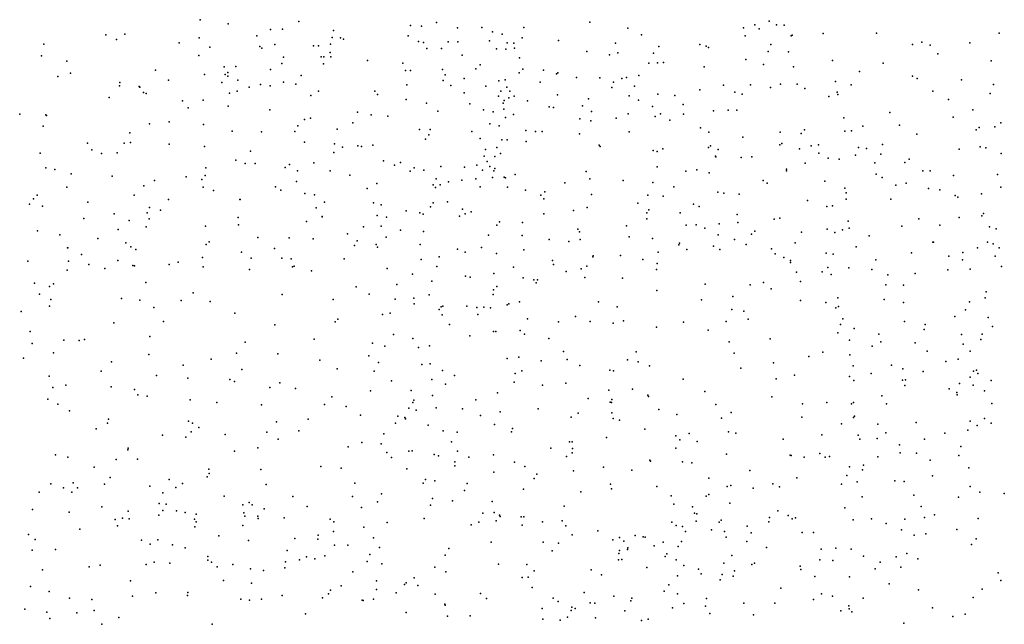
# Model space of a CAD drawing. Header units: metres. Extents: x -25 to 25, y -27.7 to 27.8.
# Tile 164 of 209: x 5.2 to 8, y -6.9 to -5.2. Entities that reach past the tile are written whole.
import ezdxf

# ---------------------------------------------------------------- set-up
doc = ezdxf.new("R2010")
doc.units = ezdxf.units.M

msp = doc.modelspace()

# ---------------------------------------------------------------- linework, layer by layer
for p in [(5.6788, -5.194, 15.0904), (5.7598, -5.2063, -18.9436), (5.9616, -5.199, -1.6597), (6.282, -5.211, 15.0103), (6.3136, -5.2121, 18.7569), (6.3567, -5.2022, 0.2992), (6.4169, -5.2172, 0.6519), (6.4865, -5.2165, 17.7346), (6.6069, -5.216, 17.2115), (6.7956, -5.2014, 11.7999), (6.9047, -5.218, 1.5367), (7.2366, -5.2174, -20.6577), (7.2691, -5.2084, 19.5418), (7.2817, -5.2205, 18.7212), (7.3102, -5.1981, 11.5497), (7.3313, -5.2083, 0.3267), (7.3528, -5.2095, 9.2927), (5.4091, -5.2378, -15.395), (5.4632, -5.2359, 20.6308), (5.6762, -5.246, -18.6709), (5.8412, -5.2406, 14.7811), (5.8806, -5.2223, -0.626), (5.9152, -5.2209, 10.8515), (6.057, -5.2447, -0.1524), (6.0608, -5.2252, -19.4908), (6.0812, -5.2456, -3.5815), (6.2748, -5.2403, 11.6926), (6.5165, -5.2286, 0.2024), (6.5444, -5.2354, 1.3051), (6.6017, -5.246, 10.2676), (6.9441, -5.2372, 15.2309), (7.2412, -5.2405, 7.3209), (7.3726, -5.2404, 15.5372), (7.3758, -5.2381, -4.6236), (7.4651, -5.2334, 11.4603), (7.618, -5.233, -20.4155), (7.9695, -5.2326, 10.3917), (5.2308, -5.2642, 3.4619), (5.4391, -5.2512, -2.2269), (5.6189, -5.2603, -5.7937), (5.7065, -5.2728, 15.6031), (5.8505, -5.2709, 10.613), (5.8561, -5.2757, 16.1968), (5.8935, -5.2654, 18.6902), (6.0035, -5.2689, -2.9972), (6.018, -5.2689, -3.3414), (6.0527, -5.2641, 18.4592), (6.0897, -5.2494, 4.2208), (6.3051, -5.2569, 17.9815), (6.3196, -5.2595, 0.9466), (6.3284, -5.2769, -20.1354), (6.3711, -5.2767, 20.5268), (6.3895, -5.2576, -1.0818), (6.4176, -5.2573, 11.8767), (6.5087, -5.2549, -3.9118), (6.5589, -5.2601, 20.3786), (6.5777, -5.2615, -20.9233), (6.5797, -5.2753, 15.1547), (6.706, -5.2536, 6.8465), (6.8691, -5.2617, 10.1924), (6.9941, -5.2711, 19.7421), (7.1113, -5.2652, 1.6507), (7.1298, -5.2701, 11.6214), (7.1365, -5.2734, 19.6015), (7.3148, -5.265, 19.3988), (7.7209, -5.2654, 9.0858), (7.7472, -5.2584, 2.1049), (7.771, -5.2673, 15.6372), (7.8849, -5.26, 9.1404), (5.2241, -5.2974, 3.2665), (5.6751, -5.2963, 15.8381), (5.9183, -5.3018, 3.7901), (6.0259, -5.3005, -5.5136), (6.0339, -5.3003, 18.8676), (6.0513, -5.2877, 16.3668), (6.0532, -5.3008, 14.9473), (6.43, -5.2955, 6.929), (6.5282, -5.2775, 7.1044), (6.5549, -5.2783, -0.2515), (6.5944, -5.3029, 11.849), (6.7875, -5.2851, 1.4494), (6.8523, -5.2943, 19.9126), (6.8763, -5.2889, -20.8781), (6.9783, -5.2899, 7.2349), (7.3075, -5.2848, 9.6652), (7.3653, -5.2859, 18.9994), (7.7935, -5.2914, -4.5283), (5.2973, -5.3125, 3.5987), (5.7476, -5.3287, -1.9299), (5.7814, -5.3282, 10.7789), (5.9133, -5.3194, -19.0743), (6.0322, -5.3207, 11.1248), (6.1586, -5.3107, -1.3748), (6.2604, -5.3184, 11.4772), (6.4814, -5.3233, 16.6212), (6.9651, -5.3186, -5.3099), (6.9897, -5.3173, 7.0824), (7.0075, -5.3164, 18.6576), (7.1233, -5.3293, 7.4089), (7.2427, -5.308, -20.4448), (7.2934, -5.322, 9.4744), (7.3795, -5.3289, 7.5823), (7.4916, -5.311, 1.9307), (7.6366, -5.3189, 7.5209), (7.946, -5.3124, 10.1502), (5.2707, -5.3569, -15.0277), (5.3074, -5.3473, -2.2151), (5.5512, -5.3383, -15.5572), (5.6917, -5.351, 10.6156), (5.7508, -5.3515, 16.0221), (5.758, -5.345, 4.0274), (5.7587, -5.3557, 14.8469), (5.8808, -5.337, 10.9638), (5.9686, -5.3536, 20.6102), (6.2679, -5.3399, 0.0843), (6.2817, -5.3397, -2.5406), (6.3738, -5.3369, -19.6721), (6.3815, -5.3521, 17.8383), (6.4691, -5.3346, -0.946), (6.5932, -5.3467, 16.4683), (6.6039, -5.3357, -19.8204), (6.663, -5.3384, 16.9198), (6.7007, -5.349, 18.7149), (6.7039, -5.346, -20.7474), (6.7575, -5.3593, 16.4339), (6.825, -5.3609, 11.7333), (6.9012, -5.3596, -19.8755), (6.9367, -5.3544, -20.6472), (7.5692, -5.3425, 11.3385), (7.721, -5.3558, -5.0849), (5.4474, -5.384, -5.8369), (5.4493, -5.3741, -17.6703), (5.5043, -5.3852, 3.1756), (5.5058, -5.3877, -15.8542), (5.5882, -5.3674, 3.8491), (5.7413, -5.3737, 20.6032), (5.7868, -5.3669, 3.6697), (5.8195, -5.3876, 3.8806), (5.852, -5.38, -1.6722), (5.8798, -5.3838, -0.8508), (5.9179, -5.373, -1.1249), (5.9532, -5.379, 10.3587), (6.2716, -5.3809, -19.4613), (6.3754, -5.3685, 16.4166), (6.3971, -5.383, 11.5241), (6.4359, -5.3625, 1.2123), (6.4978, -5.3847, 18.8856), (6.5347, -5.3692, -0.7131), (6.5529, -5.3668, -0.4616), (6.5585, -5.387, 16.3117), (6.6538, -5.3732, -20.3386), (6.8594, -5.3881, 15.2068), (6.8642, -5.3726, 18.7242), (6.8879, -5.3625, -20.089), (6.9237, -5.3841, -19.6574), (7.1792, -5.3815, -5.2453), (7.2567, -5.3806, -20.1878), (7.3141, -5.388, 15.3981), (7.3424, -5.3785, 1.7851), (7.3898, -5.3786, 0.1817), (7.4996, -5.3709, -5.1109), (7.5454, -5.3803, 7.7236), (7.7345, -5.3626, 11.1983), (7.8612, -5.3662, 2.2812), (7.9527, -5.3795, 15.541), (5.4178, -5.4173, 10.3737), (5.5169, -5.403, -17.9519), (5.5243, -5.4053, 10.5748), (5.7629, -5.4042, 10.3874), (5.7856, -5.3988, -5.6371), (5.9965, -5.4109, 18.6628), (6.018, -5.3984, 16.2248), (6.1795, -5.3987, 19.0045), (6.1873, -5.4087, -3.1313), (6.4359, -5.4035, 0.6397), (6.5343, -5.413, 0.2942), (6.5407, -5.3984, -0.0825), (6.5642, -5.4175, 10.1658), (6.5664, -5.3991, 6.9316), (6.5792, -5.4134, 11.6575), (6.7032, -5.4092, 7.0317), (6.9083, -5.4123, 19.5533), (6.9912, -5.4075, 16.4959), (7.04, -5.4113, 18.8445), (7.1108, -5.3955, -4.3475), (7.2116, -5.4013, 18.9991), (7.2328, -5.4076, 9.3499), (7.4124, -5.3914, 11.4576), (7.481, -5.4143, 15.4573), (7.5046, -5.4013, -4.5183), (7.5064, -5.4087, -20.2143), (7.779, -5.3987, 9.1725), (7.9432, -5.4059, 10.5435), (5.6288, -5.427, -18.3429), (5.645, -5.4464, 3.4209), (5.6881, -5.4251, 15.1239), (5.7595, -5.4414, 15.6745), (6.2698, -5.4228, -3.3887), (6.3277, -5.4329, 16.2672), (6.4524, -5.4351, 15.162), (6.5476, -5.4328, -0.2434), (6.55, -5.4258, 17.5406), (6.6176, -5.4266, -3.7939), (6.6797, -5.444, 19.944), (6.6915, -5.446, 17.3404), (6.7746, -5.4412, 0.3482), (6.7919, -5.421, -3.937), (6.9354, -5.4246, -4.0981), (6.9758, -5.443, 17.0061), (7.0631, -5.4374, 9.9239), (7.8239, -5.4231, -20.2023), (5.1618, -5.4646, 10.5517), (5.2372, -5.4668, 3.4714), (5.239, -5.4685, -2.1254), (5.8787, -5.4528, 14.9372), (6.1301, -5.4588, 18.5009), (6.1689, -5.4667, 16.195), (6.2168, -5.4706, 15.0952), (6.36, -5.456, -1.1698), (6.4911, -5.4522, 20.2739), (6.5185, -5.4583, -19.4608), (6.5492, -5.4508, -2.4148), (6.5538, -5.4747, 16.1731), (6.5768, -5.4656, 20.1348), (6.8005, -5.4575, 10.089), (6.9055, -5.4639, 18.9601), (6.9834, -5.4715, 19.2285), (6.9982, -5.4643, 16.3218), (7.0646, -5.4644, 16.8761), (7.1505, -5.4557, 11.5947), (7.192, -5.4538, -19.7294), (7.2168, -5.453, 7.6428), (7.6555, -5.4597, 15.4778), (7.8376, -5.4733, 11.0388), (7.8937, -5.4523, 9.3054), (5.2292, -5.4991, 9.9657), (5.5335, -5.4925, 10.1854), (5.5899, -5.4871, -18.1427), (5.6888, -5.4947, -1.7919), (5.9592, -5.4985, -1.5174), (5.9785, -5.4803, 18.8013), (5.9954, -5.4767, 18.9983), (6.117, -5.4896, 10.1909), (6.5093, -5.4925, 11.4265), (6.5365, -5.4984, -2.1179), (6.7674, -5.4778, 19.39), (6.7984, -5.484, 19.1968), (6.8714, -5.4767, 7.2082), (7.0248, -5.482, 15.2311), (7.5243, -5.4753, 9.0833), (7.5788, -5.4988, 7.4231), (7.6836, -5.4961, -4.4091), (7.9572, -5.5014, 15.4322), (7.9742, -5.4896, 10.7043), (5.4778, -5.5182, 20.5017), (5.7707, -5.5133, 10.2012), (5.8548, -5.5151, 15.8128), (5.9503, -5.5144, 15.9606), (6.0714, -5.5075, -19.0312), (6.3082, -5.5088, 10.1312), (6.3342, -5.5237, 17.866), (6.3384, -5.5089, 11.2344), (6.4581, -5.5141, -1.0428), (6.6124, -5.5119, -5.2745), (6.6402, -5.514, 7.2841), (6.6593, -5.5147, 11.5322), (6.7667, -5.5211, 1.3748), (6.9087, -5.5157, 1.453), (7.1135, -5.5042, 9.7249), (7.1366, -5.516, 9.5249), (7.2345, -5.5308, 16.7618), (7.3418, -5.5167, 9.0235), (7.4013, -5.52, 1.8098), (7.4113, -5.5097, -20.016), (7.5272, -5.5131, 1.9645), (7.5463, -5.5123, 11.2954), (7.7332, -5.5224, 2.2768), (7.9028, -5.5098, 2.4877), (7.9115, -5.5033, 10.1979), (5.3565, -5.5479, 3.5489), (5.461, -5.5478, -1.9574), (5.4794, -5.5464, -15.3463), (5.5898, -5.5508, 3.2878), (5.6919, -5.5578, 15.2088), (5.9783, -5.5451, -1.286), (6.0645, -5.5501, -1.4885), (6.0875, -5.5591, -0.3248), (6.1306, -5.556, 11.0682), (6.1418, -5.5579, 20.4723), (6.1741, -5.5537, 15.9342), (6.3245, -5.5367, 16.0639), (6.4814, -5.5346, 19.3308), (6.5433, -5.5385, -0.5948), (6.5586, -5.5381, 10.0562), (6.6136, -5.5434, -3.6144), (6.8228, -5.5539, -19.365), (6.8259, -5.5574, 9.9614), (7.1415, -5.5553, 9.182), (7.3407, -5.5528, -4.2868), (7.3464, -5.5484, 17.0019), (7.4302, -5.5554, 17.1706), (7.4514, -5.5529, 7.9055), (7.6351, -5.5517, 17.1253), (7.9151, -5.5584, 10.453), (5.2205, -5.5767, 10.6953), (5.3682, -5.5666, -15.1303), (5.3967, -5.5779, -17.613), (5.4413, -5.5754, 10.0117), (5.8235, -5.5708, -18.5824), (6.0618, -5.575, 15.7207), (6.4933, -5.5854, 11.2535), (6.497, -5.5656, -3.3733), (6.5232, -5.5865, 19.9796), (6.5296, -5.5608, 15.2069), (6.5403, -5.5772, -0.4368), (6.9772, -5.5693, 17.4792), (6.989, -5.5721, -5.2673), (7.005, -5.5646, 7.2463), (7.1365, -5.5608, 17.4037), (7.1563, -5.585, 15.2128), (7.1573, -5.5872, -4.0702), (7.1642, -5.5662, 16.3679), (7.2607, -5.5873, 7.8528), (7.3965, -5.5637, -19.7335), (7.4519, -5.5764, 16.8411), (7.5573, -5.582, 15.3279), (7.5661, -5.5601, 16.9567), (7.5886, -5.5634, 17.2807), (7.6297, -5.5799, 8.0417), (7.8541, -5.5652, -19.9938), (7.9311, -5.5617, 10.8986), (7.9752, -5.578, 9.4332), (5.7811, -5.5971, 18.9508), (5.8082, -5.6061, 15.3175), (5.8363, -5.6064, 19.1241), (5.9355, -5.6086, 20.4748), (6.0053, -5.6045, -18.814), (6.2047, -5.5984, 15.7856), (6.2362, -5.6108, 18.3333), (6.2537, -5.6031, -19.0793), (6.3684, -5.6145, -1.1746), (6.4723, -5.6113, 17.7044), (6.5019, -5.6004, 19.6114), (6.509, -5.615, 0.2694), (6.9887, -5.6156, 9.6978), (7.23, -5.5886, 7.2214), (7.4136, -5.6055, 11.4187), (7.4789, -5.5906, 7.3101), (7.5104, -5.5933, 17.4341), (7.6127, -5.6045, -19.832), (7.6989, -5.6033, 11.1), (7.711, -5.5933, 17.421), (5.2371, -5.6184, 8.1826), (5.2623, -5.6238, 20.4164), (5.3091, -5.6357, 9.858), (5.4273, -5.6423, 10.8146), (5.6938, -5.6404, 10.0019), (5.6949, -5.6188, -1.6453), (5.9224, -5.6175, 10.9669), (5.958, -5.6272, 10.0303), (6.0518, -5.627, 15.065), (6.1083, -5.6399, 9.9887), (6.2811, -5.6283, 15.1603), (6.2928, -5.6183, 1.1394), (6.3202, -5.625, 20.2711), (6.4367, -5.6163, 20.1205), (6.488, -5.6251, 0.4547), (6.5208, -5.6275, -0.1061), (6.5238, -5.6209, -0.8037), (6.5819, -5.6379, 9.9234), (6.7859, -5.6289, 16.0171), (7.071, -5.6279, 17.6195), (7.1028, -5.6246, 11.5396), (7.1381, -5.6326, 0.1958), (7.3593, -5.622, 16.5593), (7.3596, -5.6273, 17.5471), (7.617, -5.6367, -0.1063), (7.7502, -5.6272, 16.7496), (7.7715, -5.627, -19.6907), (7.8379, -5.641, 15.3132), (7.9648, -5.6373, -4.2592), (5.5174, -5.6699, 9.9075), (5.5483, -5.6551, 19.1357), (5.6393, -5.6446, 20.4231), (5.6835, -5.6524, 15.0313), (5.9556, -5.6576, -0.8937), (6.1853, -5.6636, -1.6568), (6.3466, -5.6674, 19.4828), (6.3555, -5.6497, 9.9366), (6.3673, -5.6672, -0.0514), (6.3913, -5.6583, 0.7248), (6.4288, -5.6544, 15.8674), (6.4688, -5.6498, 19.8124), (6.5173, -5.6465, 0.0523), (6.5502, -5.6449, -3.0074), (6.5538, -5.6474, 1.2997), (6.7247, -5.6617, 15.2175), (6.7956, -5.6505, -2.246), (6.8917, -5.6546, -2.4437), (6.9762, -5.661, 9.3483), (7.293, -5.655, 8.9076), (7.3039, -5.6628, 16.3878), (7.4695, -5.6566, 1.8467), (7.6336, -5.6468, 9.163), (7.6728, -5.6684, 7.5495), (7.7023, -5.6621, 17.5695), (5.2121, -5.697, -12.7595), (5.2973, -5.674, -1.7816), (5.4901, -5.6968, 3.448), (5.6875, -5.6744, 19.0531), (5.7173, -5.6839, -18.2347), (5.895, -5.6729, -5.4152), (5.9105, -5.6826, 15.0159), (5.9786, -5.6923, -1.1027), (6.0065, -5.696, -1.4478), (6.1578, -5.6774, 20.3394), (6.354, -5.6754, 11.0489), (6.4814, -5.6726, -0.9709), (6.5604, -5.6741, 0.1032), (6.6119, -5.6829, 15.9104), (6.6551, -5.6971, 9.7518), (6.6667, -5.6873, -3.2957), (6.8004, -5.6951, 11.3998), (6.9624, -5.6971, 16.021), (7.0064, -5.7003, 7.8837), (7.0369, -5.6726, 9.0716), (7.1624, -5.6887, -3.8607), (7.1796, -5.6916, -19.3713), (7.2237, -5.6939, -5.1632), (7.5271, -5.677, 16.58), (7.5304, -5.6901, -19.5887), (7.7666, -5.6783, 8.0621), (7.799, -5.6813, 10.969), (7.8435, -5.6978, 7.8133), (7.9181, -5.6932, 10.2966), (7.9741, -5.6738, 10.0282), (5.1895, -5.7227, -1.5581), (5.2018, -5.7078, 3.0025), (5.3572, -5.7166, -1.6437), (5.5885, -5.7094, -17.9077), (5.7932, -5.7093, 19.274), (5.794, -5.7096, 9.8795), (6.0354, -5.7168, -0.5699), (6.1758, -5.7188, 19.432), (6.1974, -5.7243, 15.4685), (6.3473, -5.7188, 9.7968), (6.3876, -5.716, 15.7279), (6.6643, -5.7073, 11.2502), (6.9331, -5.7199, 15.2008), (7.0927, -5.7223, 1.4917), (7.42, -5.7122, 8.834), (7.4919, -5.7271, 8.9883), (7.5305, -5.7084, -4.118), (7.6591, -5.708, 2.1487), (7.851, -5.7025, 2.4283), (5.2267, -5.7289, -17.5673), (5.4328, -5.7508, 19.2201), (5.5268, -5.7476, -15.6349), (5.5336, -5.7322, 3.2693), (5.565, -5.7404, -1.5635), (6.0113, -5.733, 19.3647), (6.1868, -5.7552, 9.7576), (6.2691, -5.742, -1.2824), (6.3087, -5.7474, 15.5839), (6.3184, -5.751, 17.9833), (6.339, -5.7306, 19.7099), (6.4228, -5.757, -1.0886), (6.4312, -5.7367, 17.8166), (6.4383, -5.7509, 15.2101), (6.4558, -5.7451, 0.5929), (6.6637, -5.7509, -19.167), (6.7493, -5.7405, 1.3342), (6.7881, -5.7322, 9.4754), (6.9591, -5.7477, -19.2867), (6.9653, -5.739, 17.7821), (7.0551, -5.7478, 7.4026), (7.1095, -5.7293, 8.8469), (7.2184, -5.7528, 7.2907), (7.4752, -5.7294, 11.3028), (7.9198, -5.756, 10.7904), (7.9241, -5.7495, 16.6358), (5.3453, -5.7638, 3.36), (5.4753, -5.7695, 3.1311), (5.5331, -5.7647, 20.2489), (5.7882, -5.7609, 15.1736), (5.7888, -5.7819, -1.4809), (5.9839, -5.7726, 15.1988), (6.0284, -5.7582, 10.9049), (6.029, -5.7592, 9.7743), (6.2128, -5.7597, 1.0884), (6.5295, -5.7829, 0.2687), (6.5373, -5.7734, 9.6132), (6.6032, -5.7753, 17.7923), (6.9014, -5.7844, -3.3241), (6.9594, -5.7647, 0.1816), (7.0719, -5.7826, -3.5798), (7.101, -5.7816, 11.5041), (7.1665, -5.7793, 8.6665), (7.2199, -5.7757, 8.2221), (7.3245, -5.7653, 8.6975), (7.3404, -5.7629, -19.5134), (7.5368, -5.7719, 16.447), (7.7391, -5.7648, 9.3021), (7.7988, -5.7833, 16.5183), (7.8541, -5.7612, -4.9581), (5.2128, -5.7988, -14.7818), (5.2765, -5.8111, 10.8166), (5.4437, -5.7954, 10.8516), (5.5241, -5.7873, 19.3753), (5.6948, -5.7862, 20.2635), (6.1017, -5.8081, 20.1992), (6.1476, -5.7874, -5.1724), (6.1983, -5.7856, 15.1937), (6.2531, -5.7973, 18.3102), (6.319, -5.8013, 9.6373), (6.5051, -5.8113, -0.6364), (6.6019, -5.8121, 11.105), (6.7617, -5.7947, 17.8376), (6.7661, -5.8018, 7.8614), (7.1255, -5.7912, 15.1422), (7.1641, -5.8109, -2.5878), (7.2589, -5.8088, 8.4756), (7.2693, -5.8004, 17.8766), (7.4027, -5.8028, -3.8744), (7.4759, -5.7946, 7.3279), (7.4977, -5.8041, 0.0196), (7.5198, -5.7962, 8.2789), (7.5391, -5.7911, 17.8292), (7.5969, -5.8132, 9.12), (7.6903, -5.7862, 11.0276), (7.9419, -5.7882, 17.6475), (7.9601, -5.7934, 10.5108), (5.3855, -5.8208, -15.2212), (5.466, -5.8334, -5.7468), (5.6965, -5.8381, 9.727), (5.7048, -5.8304, 10.8721), (5.844, -5.8184, 19.4686), (5.9346, -5.8194, 20.2346), (6.0029, -5.8224, 19.5154), (6.1218, -5.8416, -1.3601), (6.1295, -5.8283, 19.6032), (6.1831, -5.8386, 19.9553), (6.2119, -5.8169, 19.7436), (6.3094, -5.8386, 15.4061), (6.6792, -5.8244, 15.202), (6.7357, -5.8296, 9.2322), (6.7685, -5.8238, 11.2589), (6.9084, -5.8167, 8.9231), (6.9752, -5.821, 8.1178), (7.0514, -5.8395, 8.5396), (7.053, -5.8349, -5.2128), (7.2106, -5.8241, 1.5508), (7.2438, -5.838, 16.1639), (7.3849, -5.8336, 16.2908), (7.7791, -5.8312, -4.0335), (7.7806, -5.832, -0.2772), (7.936, -5.8319, 15.2072), (7.9516, -5.8366, 2.4616), (5.2985, -5.8481, 19.2808), (5.2996, -5.8477, 20.139), (5.3393, -5.8669, -1.3808), (5.48, -5.8454, -15.4424), (5.495, -5.8526, 19.5128), (5.7976, -5.8599, -5.3912), (5.8924, -5.8495, -18.4851), (6.1878, -5.8459, -18.8756), (6.4162, -5.8515, 0.72), (6.4382, -5.8603, -0.9561), (6.4857, -5.8469, -0.7917), (6.5282, -5.8642, 0.4739), (6.6064, -5.8535, 9.329), (6.9916, -5.8606, 8.3437), (7.0737, -5.8524, -3.0172), (7.1508, -5.8427, -2.8125), (7.1684, -5.8523, 0.1455), (7.3171, -5.8505, -3.6823), (7.3273, -5.8647, 11.4169), (7.4736, -5.8629, 8.8428), (7.4931, -5.8661, -5.0253), (7.5593, -5.8448, 11.1524), (7.718, -5.8624, 7.5706), (7.8655, -5.8611, 8.0412), (7.9072, -5.8475, -0.5127), (7.9692, -5.8479, 10.2626), (5.1851, -5.8866, -13.1851), (5.3018, -5.8859, 9.822), (5.3602, -5.896, -15.9235), (5.4427, -5.8838, 19.9961), (5.5901, -5.8959, 18.9541), (5.6159, -5.8887, 19.9936), (5.686, -5.8755, -18.0545), (5.8253, -5.8777, 18.8497), (5.913, -5.8779, 19.6281), (5.94, -5.8792, 10.8443), (6.0916, -5.8791, 9.5209), (6.3127, -5.881, 9.4421), (6.3643, -5.874, -5.0824), (6.6886, -5.8843, 0.0756), (6.6917, -5.8958, 9.0341), (6.8042, -5.8735, 15.841), (6.8055, -5.8706, 7.7018), (6.8836, -5.8702, 8.6645), (6.9477, -5.8817, 17.9551), (6.9887, -5.8927, 11.402), (7.3517, -5.8756, 1.6655), (7.3707, -5.8838, 17.9733), (7.3712, -5.8899, -19.7358), (7.6152, -5.8821, 15.1421), (7.8248, -5.8719, 17.8114), (7.8641, -5.8824, 7.7491), (7.9575, -5.8718, 16.5044), (5.2974, -5.9118, -5.8986), (5.4057, -5.9069, 19.6718), (5.4865, -5.8983, 3.2639), (5.4906, -5.8993, -1.4233), (5.6873, -5.9021, 19.7577), (5.8209, -5.9103, 9.6018), (5.9439, -5.9027, -1.4093), (5.9483, -5.9004, 19.9471), (5.9978, -5.9141, -18.6757), (6.2149, -5.907, -1.5791), (6.2875, -5.9236, 18.0804), (6.3576, -5.9015, 17.9446), (6.5211, -5.9211, 9.1641), (6.577, -5.9038, 17.9051), (6.7279, -5.9156, 17.9503), (6.7711, -5.9079, 8.7644), (6.7877, -5.9004, 8.254), (6.9871, -5.9103, 15.1439), (7.3882, -5.9175, 15.0593), (7.4619, -5.9169, 11.2821), (7.4778, -5.9045, 1.7942), (7.4874, -5.9248, 8.5977), (7.5381, -5.9056, 17.968), (7.6043, -5.9097, 7.4244), (7.6498, -5.9257, -0.1117), (7.7281, -5.9219, 8.2319), (7.8225, -5.9109, 16.3925), (7.886, -5.909, 10.8227), (7.9756, -5.9015, 17.7586), (5.2043, -5.9496, -13.3866), (5.2587, -5.9507, 19.5399), (5.5238, -5.9473, 9.7436), (6.2427, -5.9531, 10.8334), (6.3428, -5.9439, -1.1044), (6.4394, -5.929, 15.4733), (6.4531, -5.9317, 8.0143), (6.6049, -5.9339, 0.2827), (6.6358, -5.9396, 8.8418), (6.6422, -5.9483, 8.654), (6.6458, -5.9401, 8.4577), (6.7814, -5.9327, -19.1624), (6.8891, -5.9352, -2.2426), (7.1264, -5.9521, 1.488), (7.2558, -5.9542, -3.2113), (7.2933, -5.9473, -2.9348), (7.3994, -5.9443, 7.3015), (7.6448, -5.9539, 9.1952), (5.2189, -5.9808, -17.7953), (5.2473, -5.9588, 19.0539), (5.6591, -5.9768, 9.6695), (5.9141, -5.9821, 18.7649), (6.1263, -5.9599, 18.526), (6.1634, -5.9805, -1.3817), (6.3356, -5.9824, 1.2177), (6.5184, -5.9816, 10.9535), (6.5195, -5.9686, 8.9843), (6.5297, -5.9585, 8.2881), (6.9878, -5.9698, 15.9048), (7.3152, -5.9652, -2.5919), (7.6948, -5.955, 17.9721), (7.9322, -5.9736, 7.9572), (5.2514, -5.9961, 3.0223), (5.4538, -5.9927, 3.0312), (5.5066, -5.9982, 10.8038), (5.6243, -5.9984, -1.3578), (5.7075, -6.0017, 18.871), (6.0605, -5.9961, 9.3339), (6.2381, -5.9951, 1.0052), (6.2915, -5.9926, -0.3101), (6.2927, -6.0083, 8.1509), (6.564, -6.0086, 15.1516), (6.594, -6.0029, -0.115), (6.8203, -6.0031, 1.3479), (7.1157, -5.9973, 7.5169), (7.2054, -5.9877, 18.0914), (7.3996, -5.999, 18.0997), (7.4722, -6.0045, -19.9979), (7.507, -5.9912, 8.7461), (7.6399, -5.996, 8.3702), (7.6946, -6.0043, 11.013), (7.8843, -6.0026, 9.551), (7.9293, -5.9913, 2.3248), (5.1659, -6.0302, 10.5862), (5.2474, -6.0154, -1.1353), (5.5458, -6.0187, -15.704), (5.7786, -6.0349, 10.8082), (6.2016, -6.0387, 8.0119), (6.2233, -6.0355, 9.1702), (6.3644, -6.0243, 15.2763), (6.3702, -6.0173, -0.9345), (6.3742, -6.0149, 9.0535), (6.4434, -6.0149, -0.1332), (6.4725, -6.0189, 8.5497), (6.4748, -6.0388, -1.8629), (6.4917, -6.0179, 8.7312), (6.5112, -6.0198, -0.267), (6.5592, -6.0117, 0.5628), (6.8745, -6.0174, 11.2281), (7.2028, -6.0242, 11.4409), (7.2374, -6.0292, 16.0708), (7.5014, -6.0203, -3.5715), (7.5087, -6.0159, 15.0575), (7.8728, -6.0253, 17.9358), (5.4321, -6.0628, -1.2202), (5.5737, -6.0589, -5.6045), (6.0661, -6.0603, -1.2464), (6.074, -6.0527, 10.7944), (6.3724, -6.0396, 0.852), (6.3939, -6.0675, -0.6406), (6.6175, -6.0518, 18.0059), (6.7057, -6.0596, 15.6994), (6.755, -6.0444, 0.0977), (6.7969, -6.0595, 18.0782), (6.863, -6.064, 7.6954), (6.8929, -6.0575, -5.1459), (7.0647, -6.0612, 15.0574), (7.1869, -6.0594, -19.9027), (7.2495, -6.0521, 1.5748), (7.5209, -6.0518, 7.3365), (7.6979, -6.0586, -3.6623), (7.7572, -6.0673, -20.2752), (7.8417, -6.045, 7.6672), (7.9377, -6.0476, 16.3559), (5.1915, -6.0873, -13.9363), (5.8934, -6.0688, 9.4846), (6.5201, -6.0873, 1.3025), (6.5268, -6.0877, 7.7812), (6.5963, -6.0845, -5.0549), (6.609, -6.0957, 0.0012), (6.9872, -6.0755, -19.619), (7.1354, -6.0841, 0.1383), (7.5066, -6.0918, -3.2054), (7.5147, -6.0681, 16.2009), (7.5532, -6.0795, 8.9331), (7.6244, -6.0953, 9.1262), (7.7545, -6.082, 16.2575), (7.9206, -6.095, -21.0257), (7.9504, -6.0735, -3.7229), (5.1978, -6.1219, -16.0824), (5.2881, -6.1123, -18.1055), (5.332, -6.114, 18.9536), (5.3477, -6.1109, 9.9717), (5.5347, -6.1017, 9.8409), (5.8085, -6.1179, -5.3025), (6.0057, -6.1094, 18.5713), (6.1728, -6.1211, -1.1754), (6.233, -6.096, 1.1293), (6.2886, -6.1079, 8.4488), (6.4522, -6.0999, 15.3815), (6.6787, -6.1082, 7.7506), (7.1955, -6.1174, 18.2115), (7.3128, -6.1084, 15.0236), (7.54, -6.1129, 11.202), (7.6302, -6.117, 18.1696), (7.7281, -6.1201, -20.786), (7.8616, -6.0962, 10.8775), (7.8658, -6.1239, -4.9508), (7.917, -6.1109, 15.1497), (5.2589, -6.1493, -0.876), (5.7834, -6.1494, -18.4773), (5.9021, -6.1519, -18.6756), (6.2082, -6.1294, -0.5474), (6.3047, -6.1335, 8.6137), (6.3366, -6.1291, -1.6089), (6.7203, -6.145, 0.5589), (6.9284, -6.146, 1.3967), (7.2095, -6.1494, 7.4842), (7.4641, -6.1472, 0.0255), (7.6054, -6.1297, 8.5074), (7.7628, -6.144, 15.1096), (7.8865, -6.1438, 2.1893), (5.1727, -6.1639, 10.1673), (5.4247, -6.1751, 3.0271), (5.5323, -6.1539, 10.6766), (5.7103, -6.167, 10.7546), (6.0219, -6.1697, 7.9679), (6.1624, -6.1576, -0.9098), (6.19, -6.177, -1.0051), (6.3386, -6.18, 7.8205), (6.5588, -6.1653, 15.0491), (6.5924, -6.1617, -0.3176), (6.6565, -6.172, 1.3293), (6.7309, -6.1676, -19.4132), (6.9036, -6.1689, 0.293), (6.9341, -6.1746, 11.2143), (7.3225, -6.1774, 11.3926), (7.4238, -6.1596, 18.2533), (7.5409, -6.1547, -20.2715), (7.8159, -6.174, -21.2526), (7.8517, -6.1666, 9.7199), (5.3956, -6.2012, -0.9614), (5.6308, -6.1847, 18.8302), (5.7984, -6.1967, -1.1744), (6.0717, -6.1949, -5.1018), (6.1779, -6.2013, -19.0633), (6.3147, -6.1822, 18.0399), (6.374, -6.1993, -19.2125), (6.5815, -6.2077, 0.7369), (6.6006, -6.2003, 10.967), (6.767, -6.1854, 11.0754), (6.8535, -6.199, -19.7537), (6.864, -6.2005, -0.0784), (6.9668, -6.1864, 15.8372), (7.2289, -6.1931, -5.1994), (7.5507, -6.1865, -2.6371), (7.6021, -6.2079, -21.104), (7.6603, -6.1838, 11.0979), (7.6926, -6.195, 7.4117), (7.7517, -6.2024, -3.2204), (7.896, -6.201, -14.1288), (7.9039, -6.1985, 7.7006), (7.9083, -6.2077, -3.4035), (5.2459, -6.2153, -14.1192), (5.554, -6.2135, -15.5291), (5.6435, -6.2218, -1.1191), (5.7641, -6.2251, 9.6979), (5.7778, -6.2308, 18.7078), (5.9073, -6.2351, 9.5142), (6.2273, -6.2292, -0.8364), (6.3434, -6.2256, -5.0331), (6.4085, -6.2138, 0.876), (6.5792, -6.2333, 15.5012), (6.7271, -6.2354, 15.0168), (7.0635, -6.2242, 11.3034), (7.3303, -6.2238, 16.1103), (7.3824, -6.213, 7.3127), (7.5404, -6.2166, -20.4898), (7.5524, -6.2283, 8.7958), (7.6925, -6.2268, 1.9534), (7.7007, -6.2262, 9.5669), (7.8554, -6.2364, 18.1433), (7.8858, -6.2182, 10.0381), (7.9463, -6.2282, 10.8257), (5.2572, -6.2482, -14.386), (5.2938, -6.2417, 10.2481), (5.4244, -6.2466, -18.368), (5.4906, -6.2537, 10.526), (5.8791, -6.2479, 18.5919), (5.9522, -6.2507, -18.9107), (6.1677, -6.2574, 1.0727), (6.2841, -6.257, -1.3878), (6.3821, -6.239, 15.2468), (6.5312, -6.2637, -1.8495), (6.6602, -6.2416, -19.6535), (6.8503, -6.2563, 0.5339), (6.9181, -6.2527, 15.019), (7.1256, -6.2597, 18.2921), (7.699, -6.2423, 16.1877), (7.826, -6.2517, 7.5526), (7.8474, -6.2622, -0.354), (7.8948, -6.2415, 8.0838), (7.9271, -6.2574, 10.2011), (5.2425, -6.2813, -13.5157), (5.5008, -6.2693, 9.9834), (5.5268, -6.2734, -5.672), (5.6501, -6.2838, -5.4451), (5.7267, -6.2908, -18.7721), (6.0561, -6.2754, 10.7698), (6.2885, -6.2914, 8.9291), (6.2912, -6.2848, 8.4944), (6.345, -6.2716, -19.4457), (6.4692, -6.2836, 18.1038), (6.791, -6.2799, 7.7584), (6.854, -6.2904, 15.7578), (6.8585, -6.2913, 18.2358), (6.8592, -6.2829, -5.126), (6.9618, -6.2705, 7.6878), (6.9645, -6.2745, 0.3967), (7.3173, -6.2753, 18.3294), (7.4749, -6.291, 11.3278), (7.552, -6.2908, 15.0275), (7.6329, -6.2717, -5.0285), (7.8484, -6.2689, -14.8688), (5.2709, -6.2962, 18.8982), (5.3043, -6.3155, -13.7568), (5.8548, -6.298, -1.0406), (6.0351, -6.2973, 8.083), (6.0977, -6.3026, 1.2173), (6.2768, -6.3075, -0.6301), (6.2978, -6.3134, 15.1024), (6.3554, -6.3062, -0.3613), (6.4311, -6.3094, 14.9634), (6.5388, -6.3181, -19.8134), (6.6475, -6.3095, 7.8091), (6.859, -6.321, 1.4166), (6.9941, -6.3115, -0.0611), (7.157, -6.297, -20.1579), (7.2015, -6.3201, -2.4724), (7.4059, -6.2953, -20.6646), (7.5456, -6.2948, 9.1342), (7.6464, -6.2951, -21.3246), (7.9483, -6.2941, 10.68), (5.4164, -6.339, -15.012), (5.6457, -6.3446, 10.5716), (5.8979, -6.3469, 18.4721), (5.9889, -6.3386, -19.1978), (6.1385, -6.3275, -19.5231), (6.2455, -6.3306, -0.7055), (6.2653, -6.334, 18.1326), (6.2677, -6.338, -19.6969), (6.4825, -6.3284, 10.9069), (6.7422, -6.3337, -19.8825), (6.7624, -6.3219, -2.1057), (6.8624, -6.3373, -0.2729), (6.8812, -6.3414, 11.1668), (7.0456, -6.3253, 15.9049), (7.1731, -6.3365, 1.5625), (7.4033, -6.3329, -5.1627), (7.552, -6.3339, 9.677), (7.5546, -6.33, 18.3509), (7.7308, -6.3489, 10.0755), (7.8861, -6.3444, 2.0895), (7.9275, -6.3374, -4.9908), (5.3812, -6.3664, 2.8252), (5.4131, -6.3506, -0.6596), (5.6537, -6.3754, 3.0254), (5.6572, -6.3503, -0.8532), (5.6754, -6.3632, -15.6436), (5.8702, -6.3759, 9.652), (5.9617, -6.3723, 7.9588), (6.239, -6.3509, 10.7983), (6.3322, -6.3566, 8.7186), (6.3758, -6.3721, 0.9383), (6.4159, -6.3758, 1.3527), (6.5228, -6.3541, 0.8434), (6.5717, -6.3749, 18.1891), (6.5739, -6.3655, -0.5091), (6.954, -6.3681, -2.281), (7.1936, -6.3755, 11.3805), (7.5175, -6.352, 9.3405), (7.6216, -6.3529, 9.9008), (7.8798, -6.3702, -21.5396), (7.906, -6.3571, 10.4557), (7.9463, -6.3502, 15.0987), (5.5714, -6.385, 2.7695), (5.6381, -6.3904, 9.9252), (5.7505, -6.3831, -19.0754), (5.9025, -6.3959, 1.3369), (6.1422, -6.4059, -0.7361), (6.2051, -6.3813, 9.1631), (6.3992, -6.4037, -0.602), (6.738, -6.4043, -0.4442), (6.7449, -6.4035, 0.7441), (6.8439, -6.3918, 0.0559), (7.0421, -6.387, 15.0187), (7.0542, -6.3982, -5.2256), (7.0805, -6.3797, 0.0807), (7.1032, -6.4032, 0.248), (7.2141, -6.3792, 18.3878), (7.3497, -6.3967, 16.1301), (7.4608, -6.3838, 9.5003), (7.5654, -6.3853, -14.4187), (7.5698, -6.3968, -0.1462), (7.6195, -6.3948, 8.495), (7.6443, -6.3786, -2.6258), (7.7554, -6.3962, -15.074), (7.8134, -6.3795, 18.2908), (5.4722, -6.427, -18.9785), (5.4726, -6.4218, 10.172), (5.7779, -6.4307, 9.7771), (5.8439, -6.4209, -0.8376), (6.103, -6.4183, 9.3335), (6.198, -6.41, -5.076), (6.2138, -6.4343, 7.9291), (6.2773, -6.4308, 8.2853), (6.2868, -6.4295, -19.9033), (6.4167, -6.4305, 7.9066), (6.6845, -6.422, 1.3922), (6.7458, -6.4231, 14.9697), (7.0421, -6.4219, 0.4541), (7.6836, -6.4129, 8.342), (7.859, -6.417, 10.9261), (5.2649, -6.4414, -18.7563), (5.2999, -6.448, -0.5708), (5.4384, -6.4546, -14.8072), (5.4999, -6.4535, 2.6383), (6.2277, -6.4492, 14.9401), (6.35, -6.4404, 15.2082), (6.3625, -6.4443, -1.3028), (6.4088, -6.4617, 14.859), (6.4493, -6.4476, -5.0628), (6.5197, -6.4412, -1.7), (6.58, -6.4626, -20.0053), (6.729, -6.4463, 18.2569), (6.7453, -6.4358, 15.6538), (6.9675, -6.4562, -20.1547), (6.9695, -6.4594, -0.276), (7.062, -6.4612, 18.3709), (7.1873, -6.4389, 7.498), (7.3702, -6.4423, 9.298), (7.3726, -6.4431, 9.7557), (7.4098, -6.4484, 9.0575), (7.4554, -6.4371, 8.8947), (7.4701, -6.4476, 9.9579), (7.4824, -6.4464, 8.6665), (7.6213, -6.4472, 7.2154), (7.6851, -6.4351, 18.3851), (7.7323, -6.4369, 11.1177), (7.7717, -6.4562, 10.3708), (7.8534, -6.4431, 10.5801), (5.3756, -6.4763, -14.1982), (5.7036, -6.4824, -15.9163), (5.8533, -6.4835, 10.6285), (6.0248, -6.4746, 1.4606), (6.0832, -6.479, 1.0974), (6.2711, -6.4816, 8.1304), (6.4089, -6.4729, 18.1696), (6.5212, -6.4905, 10.9689), (6.6092, -6.4743, 14.9069), (6.7487, -6.4868, -5.1212), (6.8352, -6.477, 7.7883), (6.9167, -6.4851, 11.2177), (7.0885, -6.4639, -0.0902), (7.2541, -6.4865, -21.047), (7.54, -6.4761, 11.3578), (7.5776, -6.4845, -14.0007), (7.5804, -6.4707, -14.7551), (7.8826, -6.4787, 7.4532), (5.4207, -6.5066, -14.5084), (5.5905, -6.512, -15.2748), (5.6993, -6.5043, -15.4795), (5.7051, -6.495, 18.6376), (6.3253, -6.5122, 10.8555), (6.3514, -6.5157, -0.9465), (6.6362, -6.5091, 7.8968), (6.6445, -6.4967, -0.1027), (7.1367, -6.5077, 16.0409), (7.3888, -6.5073, -14.3982), (7.5321, -6.5006, 18.4307), (7.5622, -6.5185, 15.0267), (7.6705, -6.5158, 11.2643), (7.6971, -6.5178, 8.1913), (7.7782, -6.5014, 16.1962), (5.2506, -6.5239, 2.2324), (5.287, -6.5359, -19.0137), (5.3155, -6.5216, 7.7623), (5.3274, -6.536, 1.9306), (5.4052, -6.5256, 2.4123), (5.5344, -6.5306, -15.0352), (5.6089, -6.5347, 2.7287), (5.6289, -6.523, -19.2545), (5.868, -6.5262, 1.4953), (6.1227, -6.5229, 10.7661), (6.3186, -6.5227, 1.4129), (6.4368, -6.5431, 8.1988), (6.4448, -6.5237, 8.769), (6.606, -6.5394, -0.6166), (6.7702, -6.5472, 11.1418), (6.8551, -6.5249, 0.7139), (6.8583, -6.5384, 14.9823), (6.9875, -6.5316, 15.9133), (7.1897, -6.5319, 9.7013), (7.2002, -6.5288, 9.3189), (7.2639, -6.5367, 9.0472), (7.3206, -6.5246, 9.9244), (7.34, -6.5327, 8.7192), (7.5168, -6.5253, 8.3777), (7.8858, -6.5324, 18.6042), (5.2177, -6.5485, 2.4106), (5.3113, -6.5482, -16.1818), (5.572, -6.5501, 18.7547), (5.7479, -6.5595, 1.6684), (5.9442, -6.5603, 1.2049), (6.1161, -6.5607, -19.9665), (6.199, -6.553, 14.805), (6.3454, -6.5667, 0.9501), (6.4027, -6.5732, 15.2876), (6.5163, -6.5753, 8.3318), (7.0294, -6.559, 0.5572), (7.129, -6.5593, -20.4596), (7.1371, -6.555, 1.5922), (7.5762, -6.5617, 1.8204), (7.7248, -6.5571, -15.2957), (7.8525, -6.5624, 7.3145), (7.914, -6.548, 15.0358), (7.9839, -6.5525, -2.6159), (5.1986, -6.5976, 13.1223), (5.3968, -6.5904, -0.5882), (5.4724, -6.6031, 18.8955), (5.5616, -6.5804, 2.4044), (5.5724, -6.6004, 10.1398), (5.582, -6.5824, -5.6467), (5.6108, -6.6018, 1.8957), (5.8017, -6.5841, 18.4811), (5.8195, -6.5779, 1.2977), (5.8277, -6.5848, -19.6174), (5.8627, -6.5962, -15.7862), (5.9859, -6.5895, -5.2323), (6.1412, -6.5918, 18.225), (6.1871, -6.576, -0.7964), (6.3391, -6.5854, -0.7593), (6.7223, -6.5887, -20.1445), (7.0366, -6.5825, 7.6373), (7.0906, -6.5907, 9.415), (7.197, -6.58, -5.3506), (7.3345, -6.6017, 15.0372), (7.5266, -6.5931, 7.2182), (7.7459, -6.5897, -2.5872), (5.3033, -6.6057, -13.7769), (5.4356, -6.627, 19.1139), (5.4569, -6.623, 7.7522), (5.4756, -6.6247, 1.55), (5.5609, -6.6142, 2.2433), (5.636, -6.607, -0.7613), (5.6625, -6.6254, 1.4634), (5.6677, -6.6109, 19.111), (5.8039, -6.6071, 10.5202), (5.8069, -6.6173, 18.8545), (5.844, -6.6172, -0.8928), (5.845, -6.6234, 19.0239), (5.9199, -6.622, -19.8586), (6.0518, -6.6255, 15.0151), (6.321, -6.6234, 9.1308), (6.4897, -6.608, -0.4647), (6.5216, -6.6065, 1.4316), (6.5272, -6.6303, -1.4142), (6.5368, -6.6137, 15.4097), (6.5389, -6.6179, 18.2661), (6.5989, -6.6188, 8.5199), (6.607, -6.6193, 11.063), (6.7165, -6.63, 7.9783), (7.0961, -6.6089, -0.2404), (7.1008, -6.6315, 8.6925), (7.1025, -6.6102, 9.0989), (7.1727, -6.6287, 0.2857), (7.311, -6.6213, -14.1898), (7.3646, -6.6154, 10.1478), (7.3763, -6.6247, 8.3311), (7.3855, -6.6218, -2.5061), (7.5509, -6.6277, 8.1498), (7.6036, -6.6248, 18.5349), (7.6992, -6.6257, 10.6201), (7.7547, -6.6206, 10.8274), (7.784, -6.6132, -21.6485), (7.909, -6.6236, 18.8042), (5.3339, -6.6546, -19.2135), (5.4421, -6.6447, 19.2792), (5.6636, -6.6475, 19.3801), (5.668, -6.6331, 10.3644), (5.801, -6.6435, 19.2981), (6.0619, -6.633, -0.9425), (6.1478, -6.6481, 1.534), (6.2148, -6.6353, 1.0097), (6.4557, -6.642, -0.7412), (6.4782, -6.6346, 0.9105), (6.6022, -6.6425, 8.6745), (6.6607, -6.6334, 15.5587), (6.7276, -6.6445, 8.2177), (6.8189, -6.6586, -0.5832), (7.0308, -6.634, -0.0622), (7.0431, -6.6436, 8.842), (7.0618, -6.6466, 18.4145), (7.1445, -6.656, 7.5199), (7.1669, -6.6345, -0.0533), (7.2469, -6.6456, -0.1248), (7.3088, -6.6334, 7.3467), (7.645, -6.638, -13.8632), (7.6889, -6.6566, 8.0078), (7.8474, -6.6556, 16.2327), (5.1867, -6.6693, 12.8679), (5.2064, -6.6838, 7.9571), (5.5107, -6.686, -5.9216), (5.5573, -6.685, 19.515), (5.7325, -6.6734, -0.9835), (5.818, -6.6872, -15.9848), (5.9502, -6.6806, 19.3314), (6.0162, -6.6828, 19.1704), (6.017, -6.6717, 18.823), (6.0614, -6.6612, 1.1083), (6.1759, -6.679, 18.3666), (6.7457, -6.6708, 8.5581), (6.8614, -6.685, 8.7393), (6.8806, -6.6784, 8.3765), (6.9258, -6.6728, -20.3223), (6.9486, -6.6762, 0.712), (6.9546, -6.6776, 9.3931), (7.0697, -6.6606, 15.0239), (7.1822, -6.6606, 8.3727), (7.187, -6.6771, -21.154), (7.2582, -6.6652, 11.424), (7.405, -6.6634, 16.2147), (7.4367, -6.6642, -0.2187), (7.7255, -6.6714, 11.1654), (7.7587, -6.6676, 1.9683), (7.9031, -6.6817, 7.873), (5.1976, -6.7141, 19.5202), (5.2646, -6.7127, -0.6414), (5.5361, -6.6975, -14.4055), (5.5996, -6.6992, -16.0788), (5.6363, -6.7074, 2.5369), (5.9282, -6.7158, 1.7036), (6.0644, -6.7, 18.4904), (6.1027, -6.6998, 19.031), (6.1929, -6.707, -1.0339), (6.3918, -6.7099, 18.3198), (6.5136, -6.6918, -1.179), (6.6622, -6.6914, 0.8668), (6.7064, -6.6947, 11.1724), (6.8812, -6.7159, 7.9291), (6.8934, -6.6891, 8.9121), (6.9038, -6.7125, 14.9824), (6.9051, -6.7081, 8.194), (6.9802, -6.7025, -5.3265), (7.0061, -6.6919, -2.1792), (7.0489, -6.7043, 1.6003), (7.0585, -6.6901, -20.8351), (7.2457, -6.69, 1.6872), (7.3023, -6.7073, -21.3457), (7.4591, -6.7113, 18.5284), (7.5011, -6.7087, -5.3283), (7.5447, -6.7113, 11.3801), (7.8895, -6.6982, 7.2332), (5.7008, -6.7327, 19.6285), (5.7009, -6.7431, 2.3914), (5.9641, -6.7424, 19.4787), (5.9834, -6.7338, 14.9009), (6.0079, -6.739, 10.6601), (6.0367, -6.7303, -1.1191), (6.1656, -6.7266, -5.2259), (6.3813, -6.7285, -0.9337), (6.6877, -6.7167, -0.3091), (6.878, -6.7421, -0.2118), (6.8791, -6.7243, 9.1547), (6.8873, -6.7412, -1.9862), (7.0122, -6.733, -20.5282), (7.017, -6.7249, 9.9497), (7.043, -6.7421, 16.1013), (7.2031, -6.7294, -2.3434), (7.4551, -6.7418, 7.2734), (7.4921, -6.7445, 1.8141), (7.5807, -6.7316, -15.2259), (7.6744, -6.7335, 11.0067), (7.7042, -6.7243, 15.0282), (7.7363, -6.7391, 7.8764), (5.2269, -6.7707, 1.599), (5.3605, -6.7622, 2.6273), (5.3929, -6.7575, 7.8565), (5.5246, -6.7551, 2.6859), (5.5469, -6.7491, 19.6808), (5.5921, -6.7514, 1.5438), (5.7115, -6.7486, 9.9135), (5.728, -6.7624, 2.2379), (5.7731, -6.7558, -1.1313), (5.8235, -6.7684, 10.4674), (5.9214, -6.7647, -5.3546), (5.9241, -6.7484, -15.5007), (6.158, -6.7472, 19.1751), (6.2001, -6.7541, 18.9225), (6.3513, -6.7635, 14.664), (6.5346, -6.7543, 1.4897), (6.6154, -6.7557, -0.8135), (6.7999, -6.7708, 9.0292), (6.9592, -6.7641, 7.7565), (7.0654, -6.7587, 8.1498), (7.1071, -6.7685, 0.5777), (7.1804, -6.7522, -14.5245), (7.26, -6.7557, 10.2595), (7.2682, -6.752, 8.1296), (7.3991, -6.7604, 8.0453), (7.4007, -6.7703, -14.8308), (7.6134, -6.768, 10.8315), (7.6285, -6.7489, 7.2321), (7.6873, -6.763, -15.5314), (5.8609, -6.7732, 19.6221), (6.1162, -6.7765, -20.1185), (6.2928, -6.7939, 1.5383), (6.3835, -6.7769, 10.9771), (6.6024, -6.7933, -0.9355), (6.6196, -6.7923, 15.5429), (6.6368, -6.7738, -0.5619), (6.8291, -6.785, 9.3503), (7.0468, -6.7876, 10.1132), (7.1153, -6.7825, -0.3215), (7.1697, -6.7992, 15.0347), (7.1755, -6.7839, -0.1705), (7.207, -6.7891, 0.0052), (7.2105, -6.7737, 7.4313), (7.4405, -6.7897, 10.4515), (7.5402, -6.7914, -2.465), (7.9663, -6.7798, -0.3434), (5.1932, -6.8187, 19.8084), (5.4794, -6.8027, 7.6847), (5.7459, -6.8013, 1.4916), (5.8266, -6.8091, -15.066), (6.0525, -6.8289, -15.9738), (6.0834, -6.8169, 14.6826), (6.1842, -6.8022, 10.8103), (6.1842, -6.8272, 15.1623), (6.2648, -6.8127, 9.3197), (6.2695, -6.808, 19.0686), (6.3025, -6.8159, 18.5321), (6.6309, -6.8213, 9.1206), (7.022, -6.8142, -0.5017), (7.3436, -6.8237, -0.3362), (7.654, -6.8111, 18.794), (7.7382, -6.8284, 1.9908), (7.9203, -6.8264, -13.6188), (7.974, -6.8013, 2.1717), (5.2465, -6.8328, 13.0101), (5.305, -6.8519, -16.3887), (5.3683, -6.856, -19.3823), (5.4852, -6.8463, -16.2296), (5.5524, -6.8364, 19.8875), (5.6424, -6.8449, -1.1788), (5.6437, -6.836, 10.1685), (5.7952, -6.8554, 19.8162), (5.8553, -6.8552, 1.9699), (5.9143, -6.8444, 14.8063), (6.0294, -6.8508, 1.2909), (6.0468, -6.8397, 15.066), (6.1435, -6.8577, 1.5715), (6.176, -6.8553, 19.4463), (6.2409, -6.8369, -1.1794), (6.3524, -6.8408, 0.9826), (6.4827, -6.8383, 14.714), (6.4994, -6.8526, -1.029), (6.6912, -6.8516, -1.1199), (6.7801, -6.8354, 1.5467), (6.8649, -6.8461, -0.6961), (6.9159, -6.8519, 10.041), (7.0094, -6.8321, 18.4199), (7.0468, -6.8396, 7.9897), (7.1299, -6.8529, -5.5506), (7.437, -6.8561, -21.5104), (7.4601, -6.8394, 18.6178), (7.4915, -6.8466, 7.9004), (7.5798, -6.8518, 16.2675), (7.8944, -6.8502, -15.7864), (5.1763, -6.8832, -0.8904), (5.8201, -6.8578, -19.9), (6.1466, -6.8592, 1.1051), (6.3807, -6.869, 18.8287), (6.3809, -6.8725, 15.3298), (6.6592, -6.8818, -0.9366), (6.7048, -6.8614, 14.8472), (6.7447, -6.8779, -1.3293), (6.7535, -6.8819, 9.5389), (6.7965, -6.8658, -1.6037), (6.8098, -6.8661, 9.8343), (6.9132, -6.8598, -0.4193), (7.0332, -6.8801, 11.4412), (7.0649, -6.8672, 10.271), (7.1279, -6.8748, -14.1639), (7.2376, -6.8663, 1.7501), (7.3258, -6.8661, 16.2516), (7.5385, -6.8743, 15.0673), (7.5393, -6.8824, 11.0758), (7.7785, -6.8795, 18.9821), (5.2392, -6.8922, 2.5155), (5.2485, -6.9103, 7.4128), (5.3252, -6.8938, -1.0222), (5.3754, -6.887, -5.9135), (5.4458, -6.9075, 2.5934), (5.9806, -6.8967, -15.2043), (6.2696, -6.8927, -5.3259), (6.3882, -6.904, -1.2041), (6.4525, -6.9027, 18.549), (6.6617, -6.9124, 9.3748), (6.7315, -6.9069, 11.2981), (6.7428, -6.8871, -20.355), (6.8125, -6.9085, -0.7693), (6.8964, -6.8882, 16.0387), (6.963, -6.9122, -20.7524), (7.1399, -6.8959, 0.7055), (7.265, -6.8997, 0.3141), (7.5151, -6.8881, -5.4523), (7.5472, -6.8914, 7.2871), (7.836, -6.9048, 16.2656), (7.8716, -6.8976, 15.0257), (5.3977, -6.9265, 7.5308), (5.713, -6.927, 10.293), (6.7111, -6.9152, 15.7489), (6.944, -6.916, 0.9154), (7.6959, -6.924, 7.7392)]:
    msp.add_point(p)

doc.saveas('drawing.dxf')
